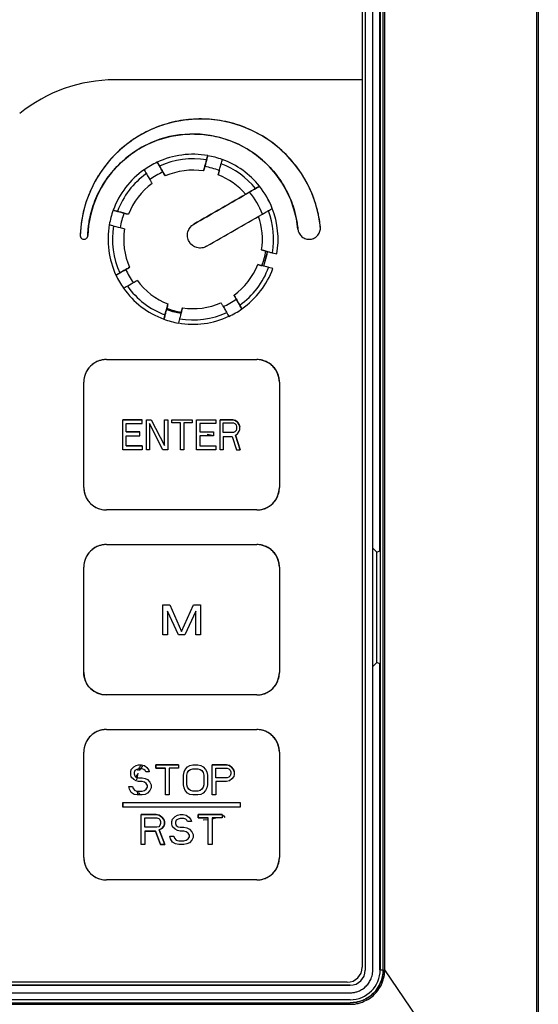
# Model space of a CAD drawing. Header units: millimetres. Extents: x 0 to 423, y 0 to 297.
# Tile 7 of 41: x 127 to 134, y 192 to 205. Entities that reach past the tile are written whole.
import ezdxf

# ---------------------------------------------------------------- set-up
doc = ezdxf.new("R2010")
doc.units = ezdxf.units.MM
doc.layers.add('实线', color=2, linetype='Continuous', lineweight=25)

msp = doc.modelspace()

# ---------------------------------------------------------------- linework, layer by layer
at = {"layer": '实线', "color": 2, "linetype": 'Continuous', "lineweight": 25, "true_color": 0xffff00}
for p, q in [((133.7815, 216.1281), (133.7815, 189.2116)), ((133.8039, 216.1281), (133.8039, 189.2466)), ((131.4639, 211.5324), (131.4639, 204.0124)), ((131.5039, 211.5725), (131.5039, 192.1725)), ((131.6039, 192.1725), (131.6039, 211.5725)), ((131.7033, 211.5786), (131.7033, 192.1786)), ((131.7433, 192.1786), (131.7433, 211.5786)), ((131.7645, 192.1792), (131.7656, 211.5894)), ((131.6986, 197.7486), (131.6986, 206.7486)), ((131.4639, 204.0124), (128.1749, 204.0124)), ((131.4639, 204.0124), (128.1749, 204.0124)), ((131.4639, 204.0124), (131.4639, 192.2124)), ((131.4639, 204.0124), (131.4639, 204.0124)), ((129.3955, 202.9472), (129.4107, 203.0052)), ((129.4108, 203.0055), (129.4108, 203.0041)), ((129.6039, 202.9523), (129.6039, 202.9538)), ((128.7398, 202.9157), (128.7398, 202.9172)), ((128.74, 202.9169), (128.7693, 202.8648)), ((128.5666, 202.8172), (128.5666, 202.8157)), ((130.0471, 202.5671), (130.0982, 202.598)), ((130.0985, 202.5982), (130.0985, 202.5967)), ((130.2685, 202.3023), (130.2685, 202.3038)), ((128.1547, 202.2789), (128.1547, 202.2803)), ((128.155, 202.2802), (128.2115, 202.2637)), ((128.1029, 202.0872), (128.1029, 202.0857)), ((129.2263, 202.093), (129.2263, 202.093)), ((130.2028, 201.7305), (130.1505, 201.5364)), ((130.2723, 201.7115), (130.3288, 201.6978)), ((130.277, 201.5046), (130.2205, 201.5183)), ((128.1913, 201.4148), (128.1913, 201.4162)), ((128.1916, 201.4164), (128.2422, 201.4442)), ((129.836, 201.0172), (129.8652, 200.968)), ((128.8282, 200.8314), (128.8433, 200.8865)), ((129.8654, 200.9677), (129.8654, 200.9662)), ((128.8281, 200.8296), (128.8281, 200.8311)), ((129.0213, 200.7793), (129.0213, 200.7779)), ((129.0365, 200.8347), (129.0214, 200.7797)), ((128.0639, 200.2924), (130.0639, 200.2924)), ((128.0639, 200.2924), (130.0639, 200.2924)), ((128.0639, 200.2924), (128.0639, 200.2924)), ((130.0639, 200.2924), (130.0639, 200.2924)), ((127.7639, 198.5924), (127.7639, 199.9924)), ((130.3639, 199.9924), (130.3639, 198.5924)), ((128.5391, 199.4924), (128.2839, 199.4924)), ((128.2839, 199.0924), (128.2839, 199.4924)), ((128.2839, 199.4924), (128.2839, 199.4924)), ((128.2839, 199.4924), (128.5391, 199.4924)), ((128.3264, 199.3307), (128.3264, 199.4413)), ((128.3264, 199.4413), (128.5391, 199.4413)), ((128.5391, 199.4413), (128.5391, 199.4924)), ((128.5391, 199.4924), (128.5391, 199.4924)), ((128.5959, 199.4924), (128.6597, 199.4924)), ((128.5959, 199.0924), (128.5959, 199.4924)), ((128.5959, 199.4924), (128.5959, 199.4924)), ((128.5959, 199.4924), (128.6597, 199.4924)), ((128.6384, 199.4413), (128.6384, 199.0924)), ((128.8157, 199.0924), (128.6384, 199.4413)), ((128.6597, 199.4924), (128.837, 199.152)), ((128.6597, 199.4924), (128.837, 199.152)), ((128.837, 199.4924), (128.8795, 199.4924)), ((128.837, 199.152), (128.837, 199.4924)), ((128.837, 199.4924), (128.8795, 199.4924)), ((128.837, 199.4924), (128.837, 199.4924)), ((128.8795, 199.4924), (128.8795, 199.0924)), ((128.8795, 199.4924), (128.8795, 199.4924)), ((128.9362, 199.4499), (128.9362, 199.4924)), ((128.9362, 199.4924), (129.2057, 199.4924)), ((129.0497, 199.4499), (128.9362, 199.4499)), ((129.0497, 199.0924), (129.0497, 199.4499)), ((129.2057, 199.4499), (129.0922, 199.4499)), ((129.0922, 199.4499), (129.0922, 199.0924)), ((129.2057, 199.4924), (129.2057, 199.4499)), ((129.2624, 199.4924), (129.2624, 199.4924)), ((129.2624, 199.0924), (129.2624, 199.4924)), ((129.2624, 199.4924), (129.5177, 199.4924)), ((129.5177, 199.4414), (129.305, 199.4414)), ((129.305, 199.4414), (129.305, 199.3307)), ((129.5177, 199.4924), (129.5177, 199.4414)), ((129.7446, 199.4924), (129.5744, 199.4924)), ((129.5744, 199.0924), (129.5744, 199.4924)), ((129.5744, 199.4924), (129.5744, 199.4924)), ((129.5744, 199.4924), (129.7446, 199.4924)), ((129.617, 199.3222), (129.617, 199.4498)), ((129.617, 199.4498), (129.7517, 199.4498)), ((129.7801, 199.4839), (129.7446, 199.4924)), ((129.7446, 199.4924), (129.7801, 199.4839)), ((129.7517, 199.4498), (129.773, 199.4413)), ((129.773, 199.4413), (129.7871, 199.4243)), ((129.8084, 199.4583), (129.7801, 199.4839)), ((129.7801, 199.4839), (129.8084, 199.4584)), ((129.7801, 199.4839), (129.7801, 199.4839)), ((129.7871, 199.4243), (129.7942, 199.3988)), ((129.8084, 199.4584), (129.8084, 199.4583)), ((129.8084, 199.4584), (129.8297, 199.4243)), ((129.8297, 199.4243), (129.8084, 199.4583)), ((129.8368, 199.3988), (129.8297, 199.4243)), ((129.8297, 199.4243), (129.8368, 199.3988)), ((128.5108, 199.3307), (128.3264, 199.3307)), ((128.3264, 199.3307), (128.5108, 199.3307)), ((128.5108, 199.2796), (128.5108, 199.3307)), ((128.5108, 199.3307), (128.5108, 199.3307)), ((129.305, 199.3307), (129.4893, 199.3307)), ((129.4138, 199.2855), (129.4139, 199.2925)), ((129.4139, 199.2925), (129.4143, 199.2989)), ((129.4143, 199.2989), (129.4893, 199.2841)), ((129.4893, 199.3307), (129.4893, 199.2797)), ((129.7517, 199.3222), (129.617, 199.3222)), ((129.773, 199.3307), (129.7517, 199.3222)), ((129.7871, 199.3477), (129.773, 199.3307)), ((129.7801, 199.2881), (129.8084, 199.3052)), ((129.8439, 199.0924), (129.7801, 199.2881)), ((129.7801, 199.2881), (129.8439, 199.0924)), ((129.7942, 199.3732), (129.7871, 199.3477)), ((129.7942, 199.3988), (129.7942, 199.3732)), ((129.8084, 199.3052), (129.8297, 199.3392)), ((129.8297, 199.3392), (129.8368, 199.3647)), ((129.8368, 199.3647), (129.8368, 199.3988)), ((129.8368, 199.3988), (129.8368, 199.3988)), ((128.3264, 199.1434), (128.3264, 199.2796)), ((128.3264, 199.2796), (128.5108, 199.2796)), ((129.305, 199.2797), (129.305, 199.1435)), ((129.4893, 199.2797), (129.305, 199.2797)), ((129.617, 199.2711), (129.617, 199.0924)), ((129.617, 199.2711), (129.7375, 199.2711)), ((129.7375, 199.2711), (129.7942, 199.0924)), ((128.5391, 199.0924), (128.2839, 199.0924)), ((128.3264, 199.1435), (128.5391, 199.1435)), ((128.5391, 199.1434), (128.3264, 199.1434)), ((128.5391, 199.1435), (128.5391, 199.1434)), ((128.5391, 199.1434), (128.5391, 199.0924)), ((128.6384, 199.0924), (128.5959, 199.0924)), ((128.8795, 199.0924), (128.8157, 199.0924)), ((129.0922, 199.0924), (129.0497, 199.0924)), ((129.5177, 199.0924), (129.2624, 199.0924)), ((129.305, 199.1435), (129.5177, 199.1435)), ((129.5177, 199.1435), (129.5177, 199.0924)), ((129.617, 199.0924), (129.5744, 199.0924)), ((129.7942, 199.0924), (129.8439, 199.0924)), ((129.8439, 199.0924), (129.8439, 199.0924)), ((130.0639, 198.2924), (128.0639, 198.2924)), ((128.0639, 197.8324), (130.0639, 197.8324)), ((128.0639, 197.8324), (130.0639, 197.8324)), ((131.6581, 197.7319), (131.6039, 197.7861)), ((131.6581, 197.7319), (131.6986, 197.7486)), ((131.6581, 196.2654), (131.6581, 197.7319)), ((127.7639, 196.1324), (127.7639, 197.5324)), ((130.3639, 197.5324), (130.3639, 196.1324)), ((128.8139, 196.6324), (128.8139, 197.0324)), ((128.8139, 197.0324), (128.9076, 197.0324)), ((129.0222, 196.6324), (128.8764, 196.9473)), ((128.8764, 196.9473), (128.8764, 196.6324)), ((128.9076, 197.0324), (129.0639, 196.675)), ((129.0639, 196.675), (129.2201, 197.0324)), ((129.0639, 196.6749), (129.2201, 197.0324)), ((129.2514, 196.9473), (129.1055, 196.6324)), ((129.2201, 197.0324), (129.2201, 197.0324)), ((129.2201, 197.0324), (129.3139, 197.0324)), ((129.2514, 196.6324), (129.2514, 196.9473)), ((129.3139, 197.0324), (129.3139, 197.0324)), ((129.3139, 197.0324), (129.3139, 196.6324)), ((129.0639, 196.675), (129.0639, 196.6749)), ((128.8764, 196.6324), (128.8139, 196.6324)), ((128.8139, 196.6324), (128.8139, 196.6324)), ((128.8764, 196.6324), (128.8139, 196.6324)), ((128.8764, 196.6324), (128.8764, 196.6324)), ((129.1055, 196.6324), (129.0222, 196.6324)), ((129.3139, 196.6324), (129.2514, 196.6324)), ((131.6039, 196.2112), (131.6581, 196.2654)), ((131.6986, 196.2486), (131.6581, 196.2654)), ((131.6986, 192.1786), (131.6986, 196.2486)), ((127.7639, 196.1324), (127.7639, 196.1324)), ((130.0639, 195.8324), (128.0639, 195.8324)), ((128.0639, 195.3724), (130.0639, 195.3724)), ((128.0639, 195.3724), (130.0639, 195.3724)), ((127.7639, 193.6724), (127.7639, 195.0724)), ((127.7639, 193.6724), (127.7639, 195.0724)), ((130.3639, 195.0724), (130.3639, 193.6724)), ((130.3639, 195.0724), (130.3639, 195.0724)), ((128.3877, 194.8088), (128.3957, 194.8428)), ((128.3957, 194.8428), (128.4275, 194.8769)), ((128.4275, 194.8769), (128.4593, 194.8939)), ((128.4673, 194.8428), (128.4434, 194.8258)), ((128.4593, 194.8939), (128.4911, 194.9024)), ((128.4911, 194.8513), (128.4673, 194.8428)), ((128.4911, 194.9024), (128.5309, 194.9024)), ((128.5389, 194.8513), (128.4911, 194.8513)), ((128.5056, 194.827), (128.5471, 194.8893)), ((128.5309, 194.9024), (128.5707, 194.8939)), ((128.5627, 194.8428), (128.5389, 194.8513)), ((128.5786, 194.8258), (128.5627, 194.8428)), ((128.5707, 194.8939), (128.6025, 194.8684)), ((128.6025, 194.8684), (128.6264, 194.8343)), ((129.0241, 194.9024), (128.7218, 194.9024)), ((128.7218, 194.9024), (128.7218, 194.8598)), ((128.7218, 194.8599), (128.7218, 194.9024)), ((128.7218, 194.9024), (129.0241, 194.9024)), ((128.8491, 194.8599), (128.7218, 194.8599)), ((128.7218, 194.8598), (128.8491, 194.8598)), ((128.8491, 194.5024), (128.8491, 194.8599)), ((128.8491, 194.5024), (128.8491, 194.8598)), ((129.0241, 194.8599), (128.8968, 194.8599)), ((128.8968, 194.8599), (128.8968, 194.5024)), ((129.0241, 194.8598), (128.8968, 194.8598)), ((128.8968, 194.8598), (128.8968, 194.5024)), ((129.0241, 194.9024), (129.0241, 194.8598)), ((129.0241, 194.9024), (129.0241, 194.8599)), ((129.0241, 194.8599), (129.0241, 194.8598)), ((129.0957, 194.8088), (129.1116, 194.8428)), ((129.0957, 194.8088), (129.1116, 194.8428)), ((129.1116, 194.8428), (129.1434, 194.8769)), ((129.1116, 194.8428), (129.1434, 194.8769)), ((129.1434, 194.8769), (129.1752, 194.8939)), ((129.1434, 194.8769), (129.1752, 194.8939)), ((129.1593, 194.8258), (129.1832, 194.8428)), ((129.1752, 194.8939), (129.215, 194.9024)), ((129.1752, 194.8939), (129.215, 194.9024)), ((129.1832, 194.8428), (129.215, 194.8513)), ((129.215, 194.9024), (129.2786, 194.9024)), ((129.215, 194.9024), (129.2786, 194.9024)), ((129.215, 194.8513), (129.2786, 194.8513)), ((129.2786, 194.9024), (129.3184, 194.8939)), ((129.2786, 194.9024), (129.3184, 194.8939)), ((129.2786, 194.8513), (129.3105, 194.8428)), ((129.3105, 194.8428), (129.3343, 194.8258)), ((129.3184, 194.8939), (129.3502, 194.8769)), ((129.3184, 194.8939), (129.3502, 194.8769)), ((129.3502, 194.8769), (129.3821, 194.8428)), ((129.3502, 194.8769), (129.3821, 194.8428)), ((129.3821, 194.8428), (129.398, 194.8088)), ((129.3821, 194.8428), (129.398, 194.8088)), ((129.6605, 194.9024), (129.4696, 194.9024)), ((129.4696, 194.5024), (129.4696, 194.9024)), ((129.4696, 194.5024), (129.4696, 194.9024)), ((129.4696, 194.9024), (129.6605, 194.9024)), ((129.5173, 194.7322), (129.5173, 194.8598)), ((129.5173, 194.8598), (129.6684, 194.8598)), ((129.7002, 194.8939), (129.6605, 194.9024)), ((129.6605, 194.9024), (129.7002, 194.8939)), ((129.6684, 194.8598), (129.6923, 194.8513)), ((129.6923, 194.8513), (129.7082, 194.8343)), ((129.7321, 194.8683), (129.7002, 194.8939)), ((129.7002, 194.8939), (129.7321, 194.8684)), ((129.7321, 194.8684), (129.7559, 194.8343)), ((129.7559, 194.8343), (129.7321, 194.8683)), ((128.3877, 194.7747), (128.3877, 194.8088)), ((128.3957, 194.7407), (128.3877, 194.7747)), ((128.4275, 194.7067), (128.3957, 194.7407)), ((128.4593, 194.6896), (128.4275, 194.7067)), ((128.4434, 194.8258), (128.4355, 194.8003)), ((128.4355, 194.8003), (128.4355, 194.7833)), ((128.4355, 194.7833), (128.4434, 194.7577)), ((128.4434, 194.7577), (128.4673, 194.7407)), ((128.4671, 194.772), (128.4575, 194.7239)), ((128.4673, 194.7407), (128.4911, 194.7322)), ((128.4702, 194.7032), (128.4877, 194.7912)), ((128.4911, 194.7322), (128.5389, 194.7322)), ((128.5389, 194.7322), (128.5786, 194.7237)), ((128.5866, 194.8088), (128.5786, 194.8258)), ((128.5786, 194.7237), (128.6105, 194.7067)), ((128.6343, 194.8088), (128.5866, 194.8088)), ((128.6105, 194.7067), (128.6423, 194.6726)), ((128.6264, 194.8343), (128.6343, 194.8088)), ((129.0877, 194.7662), (129.0957, 194.8088)), ((129.0877, 194.7662), (129.0957, 194.8088)), ((129.0877, 194.6386), (129.0877, 194.7662)), ((129.0877, 194.6386), (129.0877, 194.7662)), ((129.1355, 194.7662), (129.1434, 194.8003)), ((129.1355, 194.6386), (129.1355, 194.7662)), ((129.1434, 194.8003), (129.1593, 194.8258)), ((129.3343, 194.8258), (129.3502, 194.8003)), ((129.3502, 194.8003), (129.3582, 194.7662)), ((129.3582, 194.7662), (129.3582, 194.6386)), ((129.398, 194.8088), (129.4059, 194.7662)), ((129.398, 194.8088), (129.4059, 194.7662)), ((129.4059, 194.7662), (129.4059, 194.6386)), ((129.4059, 194.7662), (129.4059, 194.6386)), ((129.6684, 194.7322), (129.5173, 194.7322)), ((129.6923, 194.7407), (129.6684, 194.7322)), ((129.7082, 194.7577), (129.6923, 194.7407)), ((129.7321, 194.7152), (129.7002, 194.6896)), ((129.7321, 194.7152), (129.7002, 194.6896)), ((129.7082, 194.8343), (129.7161, 194.8088)), ((129.7161, 194.7832), (129.7082, 194.7577)), ((129.7161, 194.8088), (129.7161, 194.7832)), ((129.7559, 194.7492), (129.7321, 194.7152)), ((129.7559, 194.7492), (129.7321, 194.7152)), ((129.7639, 194.8088), (129.7559, 194.8343)), ((129.7559, 194.8343), (129.7639, 194.8088)), ((129.7639, 194.7747), (129.7559, 194.7492)), ((129.7639, 194.7747), (129.7559, 194.7492)), ((129.7639, 194.8088), (129.7639, 194.7747)), ((129.7639, 194.8088), (129.7639, 194.7747)), ((128.3718, 194.579), (128.3639, 194.613)), ((128.3639, 194.613), (128.4116, 194.613)), ((128.3957, 194.5364), (128.3718, 194.579)), ((128.4116, 194.613), (128.4196, 194.5875)), ((128.4196, 194.5875), (128.4434, 194.562)), ((128.4911, 194.6811), (128.4593, 194.6896)), ((128.5389, 194.6811), (128.4911, 194.6811)), ((128.5707, 194.6726), (128.5389, 194.6811)), ((128.5946, 194.6556), (128.5707, 194.6726)), ((128.5707, 194.562), (128.5946, 194.579)), ((128.6105, 194.6301), (128.5946, 194.6556)), ((128.5946, 194.579), (128.6105, 194.6045)), ((128.6105, 194.6045), (128.6105, 194.6301)), ((128.6423, 194.6726), (128.6582, 194.6386)), ((128.6582, 194.596), (128.6423, 194.562)), ((128.6582, 194.6386), (128.6582, 194.596)), ((129.0957, 194.596), (129.0877, 194.6386)), ((129.0957, 194.596), (129.0877, 194.6386)), ((129.1116, 194.562), (129.0957, 194.596)), ((129.1116, 194.562), (129.0957, 194.596)), ((129.1355, 194.6386), (129.1355, 194.6386)), ((129.1434, 194.6045), (129.1355, 194.6386)), ((129.1593, 194.579), (129.1434, 194.6045)), ((129.1593, 194.579), (129.1434, 194.6045)), ((129.1832, 194.562), (129.1593, 194.579)), ((129.1832, 194.562), (129.1593, 194.579)), ((129.3343, 194.579), (129.3105, 194.562)), ((129.3343, 194.579), (129.3105, 194.562)), ((129.3502, 194.6045), (129.3343, 194.579)), ((129.3502, 194.6045), (129.3343, 194.579)), ((129.3582, 194.6386), (129.3502, 194.6045)), ((129.3582, 194.6386), (129.3582, 194.6386)), ((129.398, 194.596), (129.3821, 194.562)), ((129.398, 194.596), (129.3821, 194.562)), ((129.4059, 194.6386), (129.398, 194.596)), ((129.4059, 194.6386), (129.398, 194.596)), ((129.5173, 194.6811), (129.5173, 194.5024)), ((129.6605, 194.6811), (129.5173, 194.6811)), ((129.6605, 194.6811), (129.5173, 194.6811)), ((129.5173, 194.6811), (129.5173, 194.5024)), ((129.7002, 194.6896), (129.6605, 194.6811)), ((129.7002, 194.6896), (129.6605, 194.6811)), ((128.4355, 194.5109), (128.3957, 194.5364)), ((128.4752, 194.5024), (128.4355, 194.5109)), ((128.4434, 194.562), (128.4752, 194.5535)), ((128.4752, 194.5535), (128.5389, 194.5535)), ((128.5389, 194.5024), (128.4752, 194.5024)), ((128.516, 194.5024), (128.493, 194.5369)), ((128.5389, 194.5535), (128.5707, 194.562)), ((128.5786, 194.5109), (128.5389, 194.5024)), ((128.6105, 194.5279), (128.5786, 194.5109)), ((128.6423, 194.562), (128.6105, 194.5279)), ((128.6423, 194.562), (128.6105, 194.5279)), ((128.6105, 194.5279), (128.6105, 194.5279)), ((128.6423, 194.562), (128.6423, 194.562)), ((128.8968, 194.5024), (128.8491, 194.5024)), ((128.8968, 194.5024), (128.8491, 194.5024)), ((129.1434, 194.5279), (129.1116, 194.562)), ((129.1434, 194.5279), (129.1116, 194.562)), ((129.1752, 194.5109), (129.1434, 194.5279)), ((129.1752, 194.5109), (129.1434, 194.5279)), ((129.215, 194.5024), (129.1752, 194.5109)), ((129.215, 194.5024), (129.1752, 194.5109)), ((129.215, 194.5535), (129.1832, 194.562)), ((129.215, 194.5535), (129.1832, 194.562)), ((129.2786, 194.5535), (129.215, 194.5535)), ((129.2786, 194.5535), (129.215, 194.5535)), ((129.2786, 194.5024), (129.215, 194.5024)), ((129.2786, 194.5024), (129.215, 194.5024)), ((129.3105, 194.562), (129.2786, 194.5535)), ((129.3105, 194.562), (129.2786, 194.5535)), ((129.3184, 194.5109), (129.2786, 194.5024)), ((129.3184, 194.5109), (129.2786, 194.5024)), ((129.3502, 194.5279), (129.3184, 194.5109)), ((129.3502, 194.5279), (129.3184, 194.5109)), ((129.3821, 194.562), (129.3502, 194.5279)), ((129.3821, 194.562), (129.3502, 194.5279)), ((129.5173, 194.5024), (129.4696, 194.5024)), ((129.5173, 194.5024), (129.4696, 194.5024)), ((128.2839, 194.4024), (129.8439, 194.4024)), ((128.2839, 194.4024), (129.8439, 194.4024)), ((128.2839, 194.4024), (128.2839, 194.4024)), ((128.2839, 194.4024), (128.2839, 194.3424)), ((128.2839, 194.3424), (128.2839, 194.4024)), ((129.8439, 194.3424), (128.2839, 194.3424)), ((129.8439, 194.3424), (128.2839, 194.3424)), ((129.8439, 194.4024), (129.8439, 194.4024)), ((129.8439, 194.4024), (129.8439, 194.3424)), ((129.8439, 194.4024), (129.8439, 194.3424)), ((128.5259, 193.8424), (128.5259, 194.2424)), ((128.7261, 194.2424), (128.5259, 194.2424)), ((128.5259, 194.2424), (128.5259, 194.2424)), ((128.5259, 194.2424), (128.7261, 194.2424)), ((128.5759, 194.0722), (128.5759, 194.1998)), ((128.5759, 194.1998), (128.7344, 194.1998)), ((128.7678, 194.2339), (128.7261, 194.2424)), ((128.7261, 194.2424), (128.7678, 194.2339)), ((128.7344, 194.1998), (128.7594, 194.1913)), ((128.7594, 194.1913), (128.7761, 194.1743)), ((128.8011, 194.2083), (128.7678, 194.2339)), ((128.7678, 194.2339), (128.8011, 194.2084)), ((128.8011, 194.2084), (128.8261, 194.1743)), ((128.8261, 194.1743), (128.8011, 194.2083)), ((128.9346, 194.1488), (128.9429, 194.1828)), ((128.9346, 194.1488), (128.9429, 194.1828)), ((128.9429, 194.1828), (128.9763, 194.2169)), ((128.9429, 194.1828), (128.9763, 194.2169)), ((128.9763, 194.2169), (129.0097, 194.2339)), ((128.9763, 194.2169), (129.0097, 194.2339)), ((129.018, 194.1828), (128.993, 194.1658)), ((129.018, 194.1828), (128.993, 194.1658)), ((129.0097, 194.2339), (129.043, 194.2424)), ((129.0097, 194.2339), (129.043, 194.2424)), ((129.043, 194.1913), (129.018, 194.1828)), ((129.043, 194.1913), (129.018, 194.1828)), ((129.043, 194.2424), (129.0847, 194.2424)), ((129.043, 194.2424), (129.0847, 194.2424)), ((129.0931, 194.1913), (129.043, 194.1913)), ((129.0931, 194.1913), (129.043, 194.1913)), ((129.0847, 194.2424), (129.1264, 194.2339)), ((129.0847, 194.2424), (129.1264, 194.2339)), ((129.1181, 194.1828), (129.0931, 194.1913)), ((129.1181, 194.1828), (129.0931, 194.1913)), ((129.1348, 194.1658), (129.1181, 194.1828)), ((129.1348, 194.1658), (129.1181, 194.1828)), ((129.1264, 194.2339), (129.1598, 194.2083)), ((129.1264, 194.2339), (129.1598, 194.2084)), ((129.1598, 194.2084), (129.1848, 194.1743)), ((129.1598, 194.2083), (129.1848, 194.1743)), ((129.6019, 194.2424), (129.2849, 194.2424)), ((129.2849, 194.2424), (129.2849, 194.1998)), ((129.2849, 194.1999), (129.2849, 194.2424)), ((129.2849, 194.2424), (129.6019, 194.2424)), ((129.4184, 194.1999), (129.2849, 194.1999)), ((129.2849, 194.1998), (129.4184, 194.1998)), ((129.4184, 193.8424), (129.4184, 194.1999)), ((129.4184, 193.8424), (129.4184, 194.1998)), ((129.6019, 194.1999), (129.4684, 194.1999)), ((129.4684, 194.1999), (129.4684, 193.8424)), ((129.5269, 194.1999), (129.4684, 194.1821)), ((129.4684, 194.1998), (129.4684, 193.8424)), ((129.6019, 194.1998), (129.4684, 194.1998)), ((129.6019, 194.2424), (129.6019, 194.1998)), ((129.6019, 194.2424), (129.6019, 194.1999)), ((129.6179, 194.2333), (129.6375, 194.204)), ((128.7344, 194.0722), (128.5759, 194.0722)), ((128.7344, 194.0722), (128.5759, 194.0722)), ((128.7594, 194.0807), (128.7344, 194.0722)), ((128.7594, 194.0807), (128.7344, 194.0722)), ((128.7761, 194.0977), (128.7594, 194.0807)), ((128.7761, 194.0977), (128.7594, 194.0807)), ((128.7678, 194.0381), (128.8011, 194.0552)), ((128.8011, 194.0552), (128.7678, 194.0381)), ((128.7761, 194.1743), (128.7844, 194.1488)), ((128.7844, 194.1233), (128.7761, 194.0977)), ((128.7844, 194.1232), (128.7761, 194.0977)), ((128.7844, 194.1488), (128.7844, 194.1232)), ((128.8011, 194.0552), (128.8261, 194.0892)), ((128.8261, 194.0892), (128.8011, 194.0552)), ((128.8345, 194.1488), (128.8261, 194.1743)), ((128.8261, 194.1743), (128.8345, 194.1488)), ((128.8261, 194.0892), (128.8345, 194.1147)), ((128.8345, 194.1147), (128.8261, 194.0892)), ((128.8345, 194.1147), (128.8345, 194.1488)), ((128.8345, 194.1488), (128.8345, 194.1147)), ((128.9346, 194.1147), (128.9346, 194.1488)), ((128.9346, 194.1147), (128.9346, 194.1488)), ((128.9429, 194.0807), (128.9346, 194.1147)), ((128.9429, 194.0807), (128.9346, 194.1147)), ((128.9763, 194.0466), (128.9429, 194.0807)), ((128.9763, 194.0467), (128.9429, 194.0807)), ((128.993, 194.1658), (128.9846, 194.1403)), ((128.993, 194.1658), (128.9846, 194.1403)), ((128.9846, 194.1403), (128.9846, 194.1232)), ((128.9846, 194.1403), (128.9846, 194.1233)), ((128.9846, 194.1233), (128.993, 194.0977)), ((128.9846, 194.1232), (128.993, 194.0977)), ((128.993, 194.0977), (129.018, 194.0807)), ((128.993, 194.0977), (129.018, 194.0807)), ((129.018, 194.0807), (129.043, 194.0722)), ((129.018, 194.0807), (129.043, 194.0722)), ((129.043, 194.0722), (129.0931, 194.0722)), ((129.043, 194.0722), (129.0931, 194.0722)), ((129.0931, 194.0722), (129.1348, 194.0637)), ((129.0931, 194.0722), (129.1348, 194.0637)), ((129.1431, 194.1488), (129.1348, 194.1658)), ((129.1431, 194.1488), (129.1348, 194.1658)), ((129.1348, 194.0637), (129.1681, 194.0466)), ((129.1348, 194.0637), (129.1681, 194.0467)), ((129.1932, 194.1488), (129.1431, 194.1488)), ((129.1932, 194.1488), (129.1431, 194.1488)), ((129.1848, 194.1743), (129.1932, 194.1488)), ((129.1848, 194.1743), (129.1932, 194.1488)), ((129.4184, 194.1736), (129.3511, 194.1682)), ((128.5759, 194.0211), (128.5759, 193.8424)), ((128.5759, 194.0211), (128.7177, 194.0211)), ((128.7177, 194.0211), (128.5759, 194.0211)), ((128.5759, 194.0211), (128.5759, 193.8424)), ((128.7177, 194.0211), (128.7844, 193.8424)), ((128.7844, 193.8424), (128.7177, 194.0211)), ((128.8428, 193.8424), (128.7678, 194.0381)), ((128.7678, 194.0381), (128.8428, 193.8424)), ((128.9096, 193.953), (128.9596, 193.953)), ((128.9179, 193.919), (128.9096, 193.953)), ((128.9179, 193.919), (128.9096, 193.953)), ((128.9096, 193.953), (128.9596, 193.953)), ((128.9429, 193.8764), (128.9179, 193.919)), ((128.9429, 193.8764), (128.9179, 193.919)), ((128.9596, 193.953), (128.9679, 193.9275)), ((128.9596, 193.953), (128.9679, 193.9275)), ((128.9679, 193.9275), (128.993, 193.902)), ((128.9679, 193.9275), (128.993, 193.902)), ((129.0097, 194.0296), (128.9763, 194.0467)), ((129.0097, 194.0296), (128.9763, 194.0466)), ((129.043, 194.0211), (129.0097, 194.0296)), ((129.043, 194.0211), (129.0097, 194.0296)), ((129.0931, 194.0211), (129.043, 194.0211)), ((129.0931, 194.0211), (129.043, 194.0211)), ((129.1264, 194.0126), (129.0931, 194.0211)), ((129.1264, 194.0126), (129.0931, 194.0211)), ((129.1515, 193.9956), (129.1264, 194.0126)), ((129.1515, 193.9956), (129.1264, 194.0126)), ((129.1264, 193.902), (129.1515, 193.919)), ((129.1264, 193.902), (129.1515, 193.919)), ((129.1681, 193.97), (129.1515, 193.9956)), ((129.1681, 193.9701), (129.1515, 193.9956)), ((129.1515, 193.919), (129.1681, 193.9445)), ((129.1515, 193.919), (129.1681, 193.9445)), ((129.1681, 194.0467), (129.2015, 194.0126)), ((129.1681, 194.0466), (129.2015, 194.0126)), ((129.1681, 193.9445), (129.1681, 193.9701)), ((129.1681, 193.9445), (129.1681, 193.97)), ((129.2015, 194.0126), (129.2182, 193.9786)), ((129.2015, 194.0126), (129.2182, 193.9786)), ((129.2182, 193.936), (129.2015, 193.902)), ((129.2182, 193.936), (129.2015, 193.902)), ((129.2182, 193.9786), (129.2182, 193.936)), ((129.2182, 193.9786), (129.2182, 193.936)), ((128.5759, 193.8424), (128.5259, 193.8424)), ((128.5759, 193.8424), (128.5259, 193.8424)), ((128.7844, 193.8424), (128.8428, 193.8424)), ((128.8428, 193.8424), (128.7844, 193.8424)), ((128.9846, 193.8509), (128.9429, 193.8764)), ((128.9846, 193.8509), (128.9429, 193.8764)), ((129.0263, 193.8424), (128.9846, 193.8509)), ((129.0263, 193.8424), (128.9846, 193.8509)), ((128.993, 193.902), (129.0263, 193.8935)), ((128.993, 193.902), (129.0263, 193.8935)), ((129.0263, 193.8935), (129.0931, 193.8935)), ((129.0263, 193.8935), (129.0931, 193.8935)), ((129.0931, 193.8424), (129.0263, 193.8424)), ((129.0931, 193.8424), (129.0263, 193.8424)), ((129.0931, 193.8935), (129.1264, 193.902)), ((129.0931, 193.8935), (129.1264, 193.902)), ((129.1348, 193.8509), (129.0931, 193.8424)), ((129.1348, 193.8509), (129.0931, 193.8424)), ((129.1681, 193.8679), (129.1348, 193.8509)), ((129.1681, 193.8679), (129.1348, 193.8509)), ((129.2015, 193.902), (129.1681, 193.8679)), ((129.2015, 193.902), (129.1681, 193.8679)), ((129.4684, 193.8424), (129.4184, 193.8424)), ((129.4684, 193.8424), (129.4184, 193.8424)), ((130.3639, 193.6724), (130.3639, 193.6724)), ((130.0639, 193.3724), (128.0639, 193.3724)), ((130.0639, 193.3724), (130.0639, 193.3724)), ((131.6986, 192.1786), (131.7033, 192.1786)), ((131.7033, 192.1786), (131.7433, 192.1786)), ((133.7815, 189.2116), (131.7645, 192.1792)), ((119.9039, 191.9725), (131.3039, 191.9725)), ((131.3039, 191.9725), (119.9039, 191.9725)), ((131.2639, 192.0124), (119.9439, 192.0124)), ((119.9039, 191.8725), (131.3039, 191.8725)), ((119.9039, 191.7839), (131.3039, 191.7839)), ((131.3039, 191.7792), (119.9039, 191.7792)), ((119.9039, 191.7392), (131.3039, 191.7392)), ((119.9039, 191.7186), (131.3039, 191.7186)), ((131.3039, 191.7792), (131.3039, 191.7839))]:
    msp.add_line(p, q, dxfattribs=at)
at = {"layer": '实线', "color": 2, "linetype": 'Continuous', "lineweight": 25, "true_color": 0xffff00, "flags": 128}
for points in [[(128.8447, 202.7339), (128.841, 202.7404), (128.8373, 202.7468), (128.8336, 202.7532), (128.8299, 202.7597), (128.8262, 202.7661), (128.8224, 202.7726), (128.8187, 202.779), (128.815, 202.7854)], [(128.6418, 202.6854), (128.6455, 202.679), (128.6492, 202.6726), (128.653, 202.6661), (128.6567, 202.6597), (128.6604, 202.6532), (128.6641, 202.6468), (128.6678, 202.6404), (128.6715, 202.6339)], [(130.2028, 201.7301), (130.1951, 201.689), (130.1503, 201.5359)], [(129.7903, 201.0963), (129.7865, 201.1027), (129.7828, 201.1091), (129.7791, 201.1156), (129.7754, 201.122), (129.7717, 201.1284), (129.768, 201.1349), (129.7642, 201.1413), (129.7605, 201.1477)], [(129.5873, 201.0477), (129.591, 201.0413), (129.5948, 201.0349), (129.5985, 201.0284), (129.6022, 201.022), (129.6059, 201.0156), (129.6096, 201.0091), (129.6133, 201.0027), (129.617, 200.9963)], [(129.0556, 200.9055), (129.0126, 200.9134), (128.8614, 200.9575)], [(129.0569, 200.9052), (128.9462, 200.9295), (128.8624, 200.9571)], [(131.3039, 191.9725), (131.3429, 191.9764), (131.379, 191.9872)]]:
    msp.add_lwpolyline(points, dxfattribs=at)
at = {"layer": '实线', "color": 2, "linetype": 'Continuous', "lineweight": 25, "true_color": 0xffff00}
for centre, radius, start, end in [((128.1749, 202.0124), 2, 90, 129.14397), ((129.316, 201.8924), 1.6, 5.93779, 178.15141), ((129.216, 201.8924), 1.4, 5.55025, 178.02388), ((129.216, 201.8924), 1.13, 80.07707, 114.92293), ((129.216, 201.891), 1.0714, 80.3555, 114.64449), ((129.216, 201.891), 1.13, 69.92294, 80.07707), ((129.216, 201.8924), 1.13, 38.65258, 69.92294), ((129.216, 201.891), 1.13, 114.92293, 125.07705), ((129.216, 201.8908), 0.9804, 69.14545, 80.85457), ((129.216, 201.891), 1.0714, 39.1297, 69.64451), ((129.216, 201.8924), 1.13, 125.07705, 159.92293), ((129.216, 201.891), 1.0714, 125.35549, 159.64449), ((129.216, 201.8908), 0.9804, 114.14543, 125.85455), ((129.216, 201.8908), 0.9212, 81.23171, 113.76828), ((129.216, 201.8908), 0.9212, 40.63399, 68.7683), ((129.216, 201.8908), 0.9212, 126.2317, 158.76828), ((129.216, 201.8924), 1.13, 21.34744, 38.65258), ((129.216, 201.8909), 1.13, 21.34744, 38.65258), ((129.216, 201.8908), 0.9803, 20.01352, 39.9865), ((129.216, 201.8924), 1.13, 350.07706, 21.34744), ((129.216, 201.891), 1.13, 159.92293, 170.07706), ((129.216, 201.8908), 0.9804, 159.14543, 170.85456), ((129.216, 201.8908), 0.9212, 351.2317, 19.36603), ((129.216, 201.891), 1.0714, 350.3555, 20.87032), ((129.216, 201.8924), 1.13, 170.07706, 204.92294), ((129.216, 201.891), 1.0714, 170.3555, 204.64451), ((129.216, 201.8908), 0.9212, 171.2317, 203.7683), ((129.216, 201.8908), 0.9804, 339.14543, 350.85456), ((129.216, 201.8908), 0.9212, 306.2317, 338.76828), ((129.216, 201.891), 1.0714, 305.35549, 339.64449), ((129.216, 201.891), 1.13, 204.92294, 215.07707), ((129.216, 201.8908), 0.9804, 204.14545, 215.85457), ((129.216, 201.8924), 1.13, 305.07705, 339.92293), ((129.216, 201.891), 1.0714, 215.35551, 249.64451), ((129.216, 201.8908), 0.9212, 216.23172, 248.7683), ((129.216, 201.8924), 1.13, 215.07708, 249.92294), ((129.216, 201.8908), 0.9212, 261.23171, 293.76828), ((129.216, 201.8908), 0.9804, 294.14543, 305.85455), ((129.216, 201.8908), 0.9804, 249.14545, 260.85457), ((129.216, 201.8924), 1.13, 260.07707, 294.92293), ((129.216, 201.891), 1.0714, 260.3555, 294.64449), ((129.216, 201.891), 1.13, 294.92293, 305.07705), ((129.216, 201.891), 1.13, 249.92294, 260.07707), ((128.0639, 199.9924), 0.3, 89.99999, 179.99999), ((130.0639, 199.9924), 0.3, 0.00001, 90.00001), ((128.0639, 198.5924), 0.3, 180.00001, 270.00001), ((130.0639, 198.5924), 0.3, 269.99999, 359.99999), ((128.0639, 197.5324), 0.3, 89.99999, 179.99999), ((130.0639, 197.5324), 0.3, 0.00001, 90.00001), ((128.0639, 196.1324), 0.3, 180.00001, 270.00001), ((130.0639, 196.1324), 0.3, 269.99999, 359.99999), ((128.0639, 195.0724), 0.3, 89.99999, 179.99999), ((130.0639, 195.0724), 0.3, 0.00001, 90.00001), ((128.0639, 193.6724), 0.3, 180.00001, 270.00001), ((130.0639, 193.6724), 0.3, 269.99999, 359.99999), ((131.2639, 192.2124), 0.2, 269.99999, 359.99999), ((131.3039, 192.1786), 0.3994, 270, 0), ((131.3039, 192.1786), 0.4394, 270, 0), ((131.3039, 192.1725), 0.2, 269.99999, 359.99999)]:
    msp.add_arc(centre, radius, start, end, dxfattribs=at)
for points, knots in [([(130.9074, 202.0579), (130.9053, 202.0766), (130.901, 202.114), (130.8922, 202.1696), (130.8815, 202.2249), (130.8688, 202.2799), (130.8462, 202.364), (130.8084, 202.4759), (130.747, 202.6135), (130.672, 202.7464), (130.5529, 202.9166), (130.3727, 203.1076), (130.1166, 203.2894), (129.8355, 203.4159), (129.5463, 203.4846), (129.2586, 203.4997), (128.9728, 203.4641), (128.6893, 203.375), (128.4179, 203.2288), (128.1754, 203.0292), (128.0092, 202.8259), (127.9026, 202.6476), (127.8373, 202.5096), (127.7859, 202.368), (127.753, 202.2416), (127.7331, 202.1312), (127.7215, 202.0379), (127.7184, 201.9753), (127.7169, 201.944)], [0, 0, 0, 0, 0.0117446, 0.023469, 0.0351878, 0.0469156, 0.058667, 0.0895883, 0.1205312, 0.1526247, 0.1847398, 0.2501088, 0.3154779, 0.3796115, 0.4414087, 0.5000026, 0.5585966, 0.6203938, 0.6845274, 0.7498965, 0.8152655, 0.8473591, 0.8794741, 0.9103954, 0.9413383, 0.9608988, 0.9804301, 1, 1, 1, 1]), ([(127.8168, 201.9406), (127.8175, 201.957), (127.819, 201.9899), (127.8234, 202.0391), (127.8294, 202.0881), (127.8372, 202.1369), (127.8519, 202.2118), (127.8782, 202.3119), (127.9235, 202.4359), (127.9811, 202.5566), (128.075, 202.7126), (128.2212, 202.8904), (128.4344, 203.0646), (128.6727, 203.1918), (128.9215, 203.2689), (129.1721, 203.299), (129.4241, 203.2846), (129.6772, 203.2232), (129.9229, 203.1111), (130.1464, 202.9505), (130.3034, 202.7822), (130.4068, 202.6324), (130.4717, 202.5155), (130.5247, 202.3946), (130.5606, 202.2859), (130.5843, 202.1905), (130.5997, 202.1096), (130.6059, 202.055), (130.609, 202.0278)], [0, 0, 0, 0, 0.0117424, 0.0234648, 0.0351818, 0.0469081, 0.0586583, 0.0895788, 0.1205239, 0.1526208, 0.1847422, 0.2501251, 0.3155081, 0.3796511, 0.4414495, 0.5000346, 0.5586176, 0.6204094, 0.6845419, 0.7499121, 0.8152823, 0.8473736, 0.8794901, 0.9104069, 0.9413492, 0.960905, 0.9804327, 1, 1, 1, 1]), ([(129.4108, 203.0041), (129.4108, 203.0041), (129.4098, 203.0003), (129.4059, 202.9859), (129.4031, 202.9753), (129.3924, 202.9353), (129.3823, 202.8979), (129.3718, 202.8587)], [0, 0, 0, 0, 0.25, 0.25, 0.5, 0.5, 1, 1, 1, 1]), ([(128.815, 202.7854), (128.8049, 202.803), (128.7951, 202.8199), (128.7768, 202.8516), (128.7685, 202.8659), (128.7478, 202.9018), (128.7398, 202.9157), (128.7398, 202.9157)], [0, 0, 0, 0, 0.25, 0.25, 0.5, 0.5, 1, 1, 1, 1]), ([(128.7693, 202.8648), (128.7696, 202.8642), (128.7718, 202.8604), (128.7796, 202.8468), (128.7852, 202.8371), (128.8059, 202.8012), (128.8249, 202.7683), (128.8447, 202.7339)], [0, 0, 0, 0, 0.25, 0.25, 0.5, 0.5, 1, 1, 1, 1]), ([(129.3565, 202.8013), (129.3616, 202.8205), (129.3666, 202.839), (129.3759, 202.8739), (129.3801, 202.8897), (129.3909, 202.9298), (129.3952, 202.9459), (129.3955, 202.9472)], [0, 0, 0, 0, 0.25, 0.25, 0.5, 0.5, 1, 1, 1, 1]), ([(129.565, 202.807), (129.5703, 202.8265), (129.5753, 202.8455), (129.5848, 202.8808), (129.5891, 202.8968), (129.5998, 202.9368), (129.6039, 202.9523), (129.6039, 202.9523)], [0, 0, 0, 0, 0.25, 0.25, 0.5, 0.5, 1, 1, 1, 1]), ([(128.5666, 202.8157), (128.5666, 202.8157), (128.5686, 202.8124), (128.576, 202.7994), (128.5815, 202.7899), (128.6022, 202.7541), (128.6215, 202.7205), (128.6418, 202.6854)], [0, 0, 0, 0, 0.25, 0.25, 0.5, 0.5, 1, 1, 1, 1]), ([(129.5666, 202.8128), (129.565, 202.807), (129.5614, 202.7933), (129.5556, 202.7718), (129.5514, 202.7563), (129.5496, 202.7495)], [0, 0, 0, 0, 0.2955547, 0.6950139, 1, 1, 1, 1]), ([(129.9151, 202.4908), (129.9324, 202.5007), (129.9491, 202.5104), (129.9806, 202.5286), (129.9949, 202.5368), (130.0313, 202.5579), (130.0459, 202.5664), (130.0471, 202.5671)], [0, 0, 0, 0, 0.25, 0.25, 0.5, 0.5, 1, 1, 1, 1]), ([(130.0985, 202.5967), (130.0985, 202.5967), (130.0951, 202.5947), (130.082, 202.5871), (130.0723, 202.5815), (130.0361, 202.5606), (130.0024, 202.5411), (129.9671, 202.5207)], [0, 0, 0, 0, 0.25, 0.25, 0.5, 0.5, 1, 1, 1, 1]), ([(130.1371, 202.2263), (130.1548, 202.2364), (130.1718, 202.2463), (130.2037, 202.2647), (130.2181, 202.2731), (130.2544, 202.2941), (130.2685, 202.3022), (130.2685, 202.3023)], [0, 0, 0, 0, 0.25, 0.25, 0.5, 0.5, 1, 1, 1, 1]), ([(128.2999, 202.2398), (128.2803, 202.2451), (128.2614, 202.2502), (128.2261, 202.2596), (128.2101, 202.2639), (128.1701, 202.2747), (128.1547, 202.2789), (128.1547, 202.2789)], [0, 0, 0, 0, 0.25, 0.25, 0.5, 0.5, 1, 1, 1, 1]), ([(128.2115, 202.2637), (128.2122, 202.2635), (128.2164, 202.2623), (128.2315, 202.2582), (128.2423, 202.2553), (128.2823, 202.2446), (128.319, 202.2347), (128.3573, 202.2245)], [0, 0, 0, 0, 0.25, 0.25, 0.5, 0.5, 1, 1, 1, 1]), ([(128.1029, 202.0857), (128.1029, 202.0857), (128.1066, 202.0847), (128.121, 202.0808), (128.1317, 202.0779), (128.1716, 202.0672), (128.209, 202.0571), (128.2481, 202.0467)], [0, 0, 0, 0, 0.25, 0.25, 0.5, 0.5, 1, 1, 1, 1]), ([(129.3963, 201.7985), (129.3768, 201.7873), (129.3556, 201.7801), (129.3114, 201.7743), (129.2888, 201.7758), (129.2245, 201.793), (129.1865, 201.8219), (129.1528, 201.8802), (129.1457, 201.9015), (129.1398, 201.9456), (129.1413, 201.9683), (129.1585, 202.0325), (129.1874, 202.0705), (129.2263, 202.093)], [0, 0, 0, 0, 0.125, 0.125, 0.25, 0.25, 0.5, 0.5, 0.625, 0.625, 0.75, 0.75, 1, 1, 1, 1]), ([(130.609, 202.0278), (130.6096, 202.0229), (130.6108, 202.0132), (130.6144, 201.999), (130.6193, 201.9852), (130.6277, 201.9673), (130.6416, 201.9464), (130.6696, 201.9187), (130.7139, 201.895), (130.7737, 201.8892), (130.8312, 201.9069), (130.8698, 201.9389), (130.8917, 201.9717), (130.9029, 201.9994), (130.9089, 202.0286), (130.9079, 202.0481), (130.9074, 202.0579)], [0, 0, 0, 0, 0.03123726, 0.06220196, 0.09319421, 0.1245133, 0.18823449, 0.25217356, 0.37416503, 0.50007213, 0.62597923, 0.7479707, 0.81169186, 0.87563091, 0.93776075, 1, 1, 1, 1]), ([(127.7169, 201.944), (127.7169, 201.9407), (127.717, 201.9342), (127.7196, 201.9247), (127.724, 201.916), (127.7308, 201.9071), (127.7436, 201.8966), (127.7631, 201.8909), (127.7848, 201.8941), (127.799, 201.9031), (127.8079, 201.9132), (127.8127, 201.9219), (127.816, 201.9311), (127.8165, 201.9374), (127.8168, 201.9406)], [0, 0, 0, 0, 0.0633482, 0.124601, 0.1862636, 0.2507937, 0.3381844, 0.4996983, 0.623068, 0.7494101, 0.8130462, 0.8796839, 0.9391242, 1, 1, 1, 1]), ([(130.1265, 201.7504), (130.1457, 201.7453), (130.1642, 201.7403), (130.1991, 201.731), (130.2148, 201.7268), (130.2549, 201.7161), (130.2709, 201.7118), (130.2723, 201.7115)], [0, 0, 0, 0, 0.25, 0.25, 0.5, 0.5, 1, 1, 1, 1]), ([(128.2422, 201.4442), (128.2428, 201.4445), (128.2466, 201.4467), (128.2601, 201.4545), (128.2698, 201.46), (128.3056, 201.4807), (128.3385, 201.4997), (128.3729, 201.5195)], [0, 0, 0, 0, 0.25, 0.25, 0.5, 0.5, 1, 1, 1, 1]), ([(130.2205, 201.5183), (130.2199, 201.5185), (130.2157, 201.5196), (130.2005, 201.5236), (130.1898, 201.5264), (130.1498, 201.5371), (130.1131, 201.5469), (130.0747, 201.5572)], [0, 0, 0, 0, 0.25, 0.25, 0.5, 0.5, 1, 1, 1, 1]), ([(128.3214, 201.4898), (128.3039, 201.4797), (128.2869, 201.4699), (128.2553, 201.4516), (128.241, 201.4434), (128.2051, 201.4227), (128.1913, 201.4148), (128.1913, 201.4148)], [0, 0, 0, 0, 0.25, 0.25, 0.5, 0.5, 1, 1, 1, 1]), ([(128.2913, 201.2416), (128.2913, 201.2416), (128.2946, 201.2435), (128.3075, 201.2509), (128.317, 201.2564), (128.3528, 201.277), (128.3864, 201.2964), (128.4214, 201.3166)], [0, 0, 0, 0, 0.25, 0.25, 0.5, 0.5, 1, 1, 1, 1]), ([(129.7605, 201.1477), (129.7705, 201.1305), (129.7801, 201.1139), (129.7981, 201.0827), (129.8062, 201.0686), (129.827, 201.0327), (129.8353, 201.0183), (129.836, 201.0172)], [0, 0, 0, 0, 0.25, 0.25, 0.5, 0.5, 1, 1, 1, 1]), ([(128.8433, 200.8865), (128.8435, 200.8871), (128.8447, 200.8913), (128.8487, 200.9064), (128.8516, 200.9171), (128.8623, 200.9571), (128.8721, 200.9938), (128.8824, 201.0321)], [0, 0, 0, 0, 0.25, 0.25, 0.5, 0.5, 1, 1, 1, 1]), ([(129.617, 200.9963), (129.6272, 200.9787), (129.637, 200.9617), (129.6553, 200.9301), (129.6635, 200.9158), (129.6842, 200.88), (129.6922, 200.8662), (129.6922, 200.8662)], [0, 0, 0, 0, 0.25, 0.25, 0.5, 0.5, 1, 1, 1, 1]), ([(129.8654, 200.9662), (129.8654, 200.9662), (129.8635, 200.9695), (129.856, 200.9824), (129.8505, 200.9919), (129.8299, 201.0277), (129.8105, 201.0612), (129.7903, 201.0963)], [0, 0, 0, 0, 0.25, 0.25, 0.5, 0.5, 1, 1, 1, 1]), ([(128.867, 200.9747), (128.8618, 200.9551), (128.8567, 200.9362), (128.8472, 200.9009), (128.843, 200.885), (128.8323, 200.845), (128.8281, 200.8296), (128.8281, 200.8296)], [0, 0, 0, 0, 0.25, 0.25, 0.5, 0.5, 1, 1, 1, 1]), ([(129.0756, 200.9804), (129.0705, 200.9612), (129.0655, 200.9426), (129.0562, 200.9078), (129.0519, 200.8921), (129.0412, 200.8521), (129.0369, 200.836), (129.0365, 200.8347)], [0, 0, 0, 0, 0.25, 0.25, 0.5, 0.5, 1, 1, 1, 1]), ([(128.0639, 200.2924), (128.0563, 200.2923), (128.0412, 200.2919), (128.0187, 200.2893), (127.9966, 200.2851), (127.9748, 200.2792), (127.9413, 200.2674), (127.898, 200.245), (127.8503, 200.206), (127.8113, 200.1584), (127.7866, 200.1106), (127.7725, 200.0672), (127.7652, 200.0301), (127.7643, 200.005), (127.7639, 199.9924)], [0, 0, 0, 0, 0.0482774, 0.0961591, 0.1439201, 0.1918374, 0.2401856, 0.370003, 0.5000481, 0.6298656, 0.7599108, 0.8401054, 0.919707, 1, 1, 1, 1]), ([(130.3639, 199.9924), (130.3637, 200), (130.3634, 200.0151), (130.3608, 200.0376), (130.3566, 200.0597), (130.3506, 200.0815), (130.3388, 200.115), (130.3165, 200.1583), (130.2775, 200.206), (130.2298, 200.245), (130.182, 200.2697), (130.1387, 200.2838), (130.1016, 200.2911), (130.0765, 200.292), (130.0639, 200.2924)], [0, 0, 0, 0, 0.0482774, 0.0961591, 0.1439201, 0.1918374, 0.2401856, 0.370003, 0.5000481, 0.6298656, 0.7599108, 0.8401054, 0.919707, 1, 1, 1, 1]), ([(127.7639, 198.5924), (127.764, 198.5848), (127.7644, 198.5697), (127.767, 198.5473), (127.7712, 198.5251), (127.7771, 198.5033), (127.7889, 198.4698), (127.8113, 198.4265), (127.8503, 198.3789), (127.8979, 198.3398), (127.9457, 198.3152), (127.989, 198.3011), (128.0262, 198.2937), (128.0513, 198.2929), (128.0639, 198.2924)], [0, 0, 0, 0, 0.0482774, 0.0961591, 0.1439201, 0.1918374, 0.2401856, 0.370003, 0.5000481, 0.6298656, 0.7599108, 0.8401054, 0.919707, 1, 1, 1, 1]), ([(130.0639, 198.2924), (130.0714, 198.2926), (130.0865, 198.2929), (130.109, 198.2955), (130.1312, 198.2997), (130.153, 198.3057), (130.1865, 198.3175), (130.2298, 198.3398), (130.2774, 198.3788), (130.3165, 198.4265), (130.3411, 198.4743), (130.3552, 198.5176), (130.3625, 198.5547), (130.3634, 198.5798), (130.3639, 198.5924)], [0, 0, 0, 0, 0.0482774, 0.0961591, 0.1439201, 0.1918374, 0.2401856, 0.370003, 0.5000481, 0.6298656, 0.7599108, 0.8401054, 0.919707, 1, 1, 1, 1]), ([(128.0639, 197.8324), (128.0563, 197.8323), (128.0412, 197.8319), (128.0187, 197.8293), (127.9966, 197.8251), (127.9748, 197.8192), (127.9413, 197.8074), (127.898, 197.785), (127.8503, 197.746), (127.8113, 197.6984), (127.7866, 197.6506), (127.7725, 197.6072), (127.7652, 197.5701), (127.7643, 197.545), (127.7639, 197.5324)], [0, 0, 0, 0, 0.0482774, 0.0961591, 0.1439201, 0.1918374, 0.2401856, 0.370003, 0.5000481, 0.6298656, 0.7599108, 0.8401054, 0.919707, 1, 1, 1, 1]), ([(130.3639, 197.5324), (130.3637, 197.54), (130.3634, 197.5551), (130.3608, 197.5776), (130.3566, 197.5997), (130.3506, 197.6215), (130.3388, 197.655), (130.3165, 197.6983), (130.2775, 197.746), (130.2298, 197.785), (130.182, 197.8097), (130.1387, 197.8238), (130.1016, 197.8311), (130.0765, 197.832), (130.0639, 197.8324)], [0, 0, 0, 0, 0.04827744, 0.09615912, 0.14392008, 0.19183742, 0.24018556, 0.37000302, 0.50004808, 0.62986564, 0.75991081, 0.84010542, 0.91970701, 1, 1, 1, 1]), ([(128.0639, 195.8324), (128.0246, 195.8324), (127.9853, 195.8402), (127.9128, 195.8703), (127.8795, 195.8925), (127.824, 195.9481), (127.8017, 195.9813), (127.7717, 196.0539), (127.7639, 196.0932), (127.7639, 196.1324)], [0, 0, 0, 0, 0.25, 0.25, 0.5, 0.5, 0.75, 0.75, 1, 1, 1, 1]), ([(130.0639, 195.8324), (130.0714, 195.8326), (130.0865, 195.8329), (130.109, 195.8355), (130.1312, 195.8397), (130.153, 195.8457), (130.1865, 195.8575), (130.2298, 195.8798), (130.2774, 195.9188), (130.3165, 195.9665), (130.3411, 196.0143), (130.3552, 196.0576), (130.3625, 196.0947), (130.3634, 196.1198), (130.3639, 196.1324)], [0, 0, 0, 0, 0.0482774, 0.0961591, 0.1439201, 0.1918374, 0.2401856, 0.370003, 0.5000481, 0.6298656, 0.7599108, 0.8401054, 0.919707, 1, 1, 1, 1]), ([(128.0639, 195.3724), (128.0563, 195.3722), (128.0412, 195.3719), (128.0187, 195.3693), (127.9966, 195.3651), (127.9748, 195.3592), (127.9413, 195.3473), (127.898, 195.325), (127.8503, 195.286), (127.8113, 195.2384), (127.7866, 195.1906), (127.7725, 195.1472), (127.7652, 195.1101), (127.7643, 195.085), (127.7639, 195.0724)], [0, 0, 0, 0, 0.0482774, 0.0961591, 0.1439201, 0.1918374, 0.2401856, 0.370003, 0.5000481, 0.6298656, 0.7599108, 0.8401054, 0.919707, 1, 1, 1, 1]), ([(130.3639, 195.0724), (130.3637, 195.08), (130.3634, 195.0951), (130.3608, 195.1175), (130.3566, 195.1397), (130.3506, 195.1615), (130.3388, 195.195), (130.3165, 195.2383), (130.2775, 195.2859), (130.2298, 195.325), (130.182, 195.3496), (130.1387, 195.3637), (130.1016, 195.3711), (130.0765, 195.372), (130.0639, 195.3724)], [0, 0, 0, 0, 0.0482774, 0.0961591, 0.1439201, 0.1918374, 0.2401856, 0.370003, 0.5000481, 0.6298656, 0.7599108, 0.8401054, 0.919707, 1, 1, 1, 1]), ([(128.5321, 194.9043), (128.5274, 194.8994), (128.5182, 194.8897), (128.5058, 194.8739), (128.4948, 194.8573), (128.485, 194.8399), (128.4796, 194.8278), (128.4769, 194.8217)], [0, 0, 0, 0, 0.2024081, 0.4023951, 0.6011692, 0.7999608, 1, 1, 1, 1]), ([(128.4707, 194.5547), (128.4712, 194.5436), (128.4717, 194.5305), (128.479, 194.5203), (128.48, 194.5187)], [0, 0, 0, 0, 0.8504678, 1, 1, 1, 1]), ([(127.7639, 193.6724), (127.764, 193.6648), (127.7644, 193.6497), (127.767, 193.6273), (127.7712, 193.6051), (127.7771, 193.5833), (127.7889, 193.5498), (127.8113, 193.5065), (127.8503, 193.4589), (127.8979, 193.4198), (127.9457, 193.3952), (127.989, 193.3811), (128.0262, 193.3737), (128.0513, 193.3728), (128.0639, 193.3724)], [0, 0, 0, 0, 0.0482774, 0.0961591, 0.1439201, 0.1918374, 0.2401856, 0.370003, 0.5000481, 0.6298656, 0.7599108, 0.8401054, 0.919707, 1, 1, 1, 1]), ([(130.0639, 193.3724), (130.0714, 193.3726), (130.0865, 193.3729), (130.109, 193.3755), (130.1312, 193.3797), (130.153, 193.3856), (130.1865, 193.3975), (130.2298, 193.4198), (130.2774, 193.4588), (130.3165, 193.5065), (130.3411, 193.5543), (130.3552, 193.5976), (130.3625, 193.6347), (130.3634, 193.6598), (130.3639, 193.6724)], [0, 0, 0, 0, 0.04827744, 0.09615912, 0.14392008, 0.19183742, 0.24018556, 0.37000302, 0.50004808, 0.62986564, 0.75991081, 0.84010542, 0.91970701, 1, 1, 1, 1]), ([(131.3039, 191.7186), (131.314, 191.7188), (131.3341, 191.7192), (131.3641, 191.7222), (131.3937, 191.7271), (131.423, 191.734), (131.4518, 191.7428), (131.4988, 191.7605), (131.5612, 191.7937), (131.6311, 191.8513), (131.6889, 191.9212), (131.7268, 191.993), (131.7496, 192.06), (131.7622, 192.1193), (131.7638, 192.1593), (131.7645, 192.1792)], [0, 0, 0, 0, 0.0419415, 0.0835542, 0.1250184, 0.1665159, 0.2082285, 0.250335, 0.3748622, 0.499655, 0.624089, 0.7490879, 0.8342809, 0.9174353, 1, 1, 1, 1]), ([(131.7433, 192.1786), (131.7432, 192.1694), (131.7428, 192.1509), (131.7402, 192.1234), (131.7359, 192.0963), (131.7299, 192.0694), (131.7221, 192.0429), (131.7057, 191.9974), (131.6739, 191.9356), (131.6167, 191.8658), (131.5469, 191.8086), (131.4769, 191.7725), (131.4135, 191.7519), (131.3591, 191.7411), (131.3223, 191.7398), (131.3039, 191.7392)], [0, 0, 0, 0, 0.04027821, 0.08024602, 0.12006197, 0.15988639, 0.19987952, 0.24019957, 0.37005089, 0.50005759, 0.62990898, 0.75991575, 0.84012418, 0.91972439, 1, 1, 1, 1]), ([(131.3039, 191.8725), (131.3114, 191.8726), (131.3265, 191.873), (131.349, 191.8756), (131.3712, 191.8798), (131.393, 191.8857), (131.4265, 191.8975), (131.4698, 191.9199), (131.5174, 191.9589), (131.5565, 192.0065), (131.5811, 192.0543), (131.5952, 192.0976), (131.6025, 192.1348), (131.6034, 192.1599), (131.6039, 192.1725)], [0, 0, 0, 0, 0.0482774, 0.0961591, 0.1439201, 0.1918374, 0.2401856, 0.370003, 0.5000481, 0.6298656, 0.7599108, 0.8401054, 0.919707, 1, 1, 1, 1])]:
    msp.add_open_spline(points, degree=3, knots=knots, dxfattribs=at)
for points in [[(129.3718, 202.8587), (129.3667, 202.8396), (129.3616, 202.8205), (129.3565, 202.8013)], [(129.5496, 202.7495), (129.5548, 202.7687), (129.5599, 202.7878), (129.565, 202.807)], [(129.9671, 202.5207), (129.7204, 202.3783), (129.4735, 202.2357), (129.2263, 202.093)], [(129.2263, 202.093), (129.4561, 202.2257), (129.6857, 202.3583), (129.9151, 202.4908)], [(128.3573, 202.2245), (128.3382, 202.2296), (128.319, 202.2347), (128.2999, 202.2398)], [(129.3963, 201.7985), (129.6435, 201.9412), (129.8904, 202.0838), (130.1371, 202.2263)], [(128.2481, 202.0467), (128.2673, 202.0415), (128.2864, 202.0364), (128.3056, 202.0313)], [(130.1839, 201.735), (130.1648, 201.7401), (130.1456, 201.7453), (130.1265, 201.7504)], [(128.3729, 201.5195), (128.3558, 201.5096), (128.3386, 201.4997), (128.3214, 201.4898)], [(130.0747, 201.5572), (130.0939, 201.5521), (130.113, 201.547), (130.1322, 201.5418)], [(128.4214, 201.3166), (128.4386, 201.3265), (128.4558, 201.3364), (128.4729, 201.3463)], [(128.8824, 201.0321), (128.8773, 201.013), (128.8722, 200.9938), (128.867, 200.9747)], [(129.0602, 200.9229), (129.0653, 200.9421), (129.0705, 200.9612), (129.0756, 200.9804)]]:
    msp.add_open_spline(points, degree=3, dxfattribs=at)

doc.saveas('drawing.dxf')
